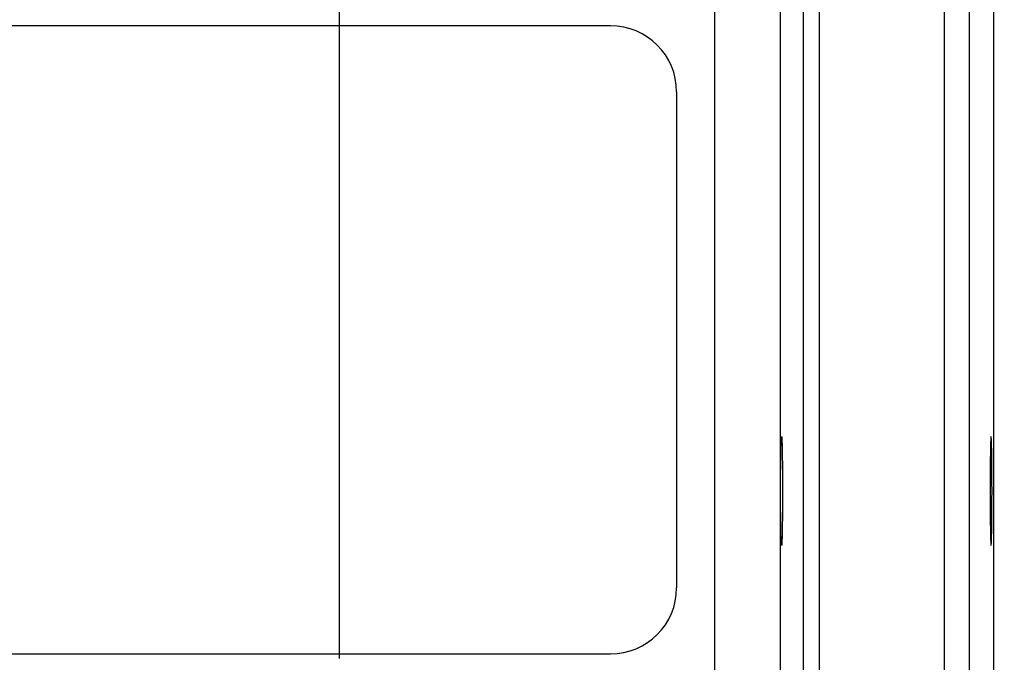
# Model space of a CAD drawing. Header units: inches. Extents: x 0 to 34, y 0 to 22.
# Tile 86 of 93: x 22.643 to 23.816, y 16.284 to 17.05. Entities that reach past the tile are written whole.
import ezdxf

# ---------------------------------------------------------------- set-up
doc = ezdxf.new("R2010")
doc.units = ezdxf.units.IN
doc.header["$LTSCALE"] = 1.87
doc.header["$MEASUREMENT"] = 0
doc.layers.get('0').update_dxf_attribs({"linetype": 'CONTINUOUS'})
doc.layers.add('DIMENSIONS', color=7, linetype='CONTINUOUS')
doc.styles.get("Standard").update_dxf_attribs({"font": 'txt', "width": 0.8})
doc.dimstyles.new('DIMSTYLE_1', dxfattribs={"dimtxt": 0.125, "dimasz": 0.18, "dimexe": 0.18, "dimexo": 0.0625, "dimgap": 0.09, "dimtad": 0, "dimtih": 1, "dimtoh": 1, "dimdec": 3, "dimzin": 4, "dimdsep": 46, "dimtxsty": 'STANDARD', "dimblk": '_FILLED', "dimblk1": '_FILLED', "dimblk2": '_FILLED', "dimcen": 0.09, "dimadec": 0, "dimazin": 0, "dimtp": 0.01, "dimtm": 0.01, "dimtfac": 1, "dimtdec": 3, "dimtofl": 0, "dimtmove": 0, "dimatfit": 3, "dimldrblk": '_FILLED', "dimfxl": 1, "dimtolj": 1, "dimtzin": 4, "dimarcsym": 0})

# ---------------------------------------------------------------- blocks, each defined once
blk = doc.blocks.new('_FILLED')
at = {"color": 0, "linetype": 'BYBLOCK'}
blk.add_solid([(0, 0), (-1, 0.1736), (-1, -0.1736)], dxfattribs=at)
blk = doc.blocks.new('*D9')
at = {"layer": 'DIMENSIONS', "color": 2, "linetype": 'CONTINUOUS'}
for p, q in [((23.0241, 16.2889), (23.0241, 18.3479)), ((23.8031, 17.5207), (23.8031, 18.3479)), ((23.0241, 18.2229), (22.6641, 18.2229)), ((23.8031, 18.2229), (24.4906, 18.2229))]:
    blk.add_line(p, q, dxfattribs=at)
at = {"layer": 'DIMENSIONS', "color": 2, "linetype": 'CONTINUOUS', "xscale": 0.18, "yscale": 0.18, "zscale": 0.18}
blk.add_blockref('_FILLED', (23.0241, 18.2229), dxfattribs=at)
at = {"layer": 'DIMENSIONS', "color": 2, "linetype": 'CONTINUOUS', "xscale": 0.18, "yscale": 0.18, "zscale": 0.18, "rotation": 180}
blk.add_blockref('_FILLED', (23.8031, 18.2229), dxfattribs=at)
at = {"layer": 'DIMENSIONS', "color": 2, "linetype": 'CONTINUOUS', "width": 0.8}
for s, p in [('[', (25.0781, 18.1604)), (']', (25.6781, 18.1604)), ('.779', (24.5531, 18.1604)), ('19.79', (25.1781, 18.1604))]:
    blk.add_text(s, height=0.125, dxfattribs=at).set_placement(p)
blk = doc.blocks.new('*D12')
at = {"layer": 'DIMENSIONS', "color": 2, "linetype": 'CONTINUOUS'}
for p, q in [((20.2741, 16.277), (20.2741, 19.0979)), ((23.0241, 16.2889), (23.0241, 19.0979)), ((20.2741, 18.9729), (20.9161, 18.9729)), ((23.0241, 18.9729), (22.3661, 18.9729))]:
    blk.add_line(p, q, dxfattribs=at)
at = {"layer": 'DIMENSIONS', "color": 2, "linetype": 'CONTINUOUS', "xscale": 0.18, "yscale": 0.18, "zscale": 0.18, "rotation": 180}
blk.add_blockref('_FILLED', (20.2741, 18.9729), dxfattribs=at)
at = {"layer": 'DIMENSIONS', "color": 2, "linetype": 'CONTINUOUS', "xscale": 0.18, "yscale": 0.18, "zscale": 0.18}
blk.add_blockref('_FILLED', (23.0241, 18.9729), dxfattribs=at)
at = {"layer": 'DIMENSIONS', "color": 2, "linetype": 'CONTINUOUS', "width": 0.8}
for s, p in [('[', (21.6036, 18.9104)), (']', (22.2036, 18.9104)), ('2.750', (20.9786, 18.9104)), ('69.85', (21.7036, 18.9104))]:
    blk.add_text(s, height=0.125, dxfattribs=at).set_placement(p)

msp = doc.modelspace()

# ---------------------------------------------------------------- linework, layer by layer
at = {"color": 7, "linetype": 'CONTINUOUS'}
for p, q in [((23.7441, 17.3726), (23.7441, 14.1041)), ((23.7741, 17.3726), (23.7741, 14.1041)), ((23.8031, 17.3581), (23.8031, 14.1186)), ((23.471, 14.177), (23.471, 17.2997)), ((23.5768, 14.2272), (23.5768, 17.2495)), ((23.5958, 14.2272), (23.5958, 17.2495)), ((23.549, 17.2217), (23.549, 14.255)), ((23.347, 17.0424), (19.9612, 17.0424)), ((23.4258, 16.3731), (23.4258, 16.9636)), ((19.9612, 16.2943), (23.347, 16.2943))]:
    msp.add_line(p, q, dxfattribs=at)
for centre, start, end in [((23.347, 16.9636), 0, 90), ((23.347, 16.3731), 270, 360)]:
    msp.add_arc(centre, 0.0787, start, end, dxfattribs=at)
for points in [[(23.5506, 16.4234), (23.5506, 16.4234), (23.5505, 16.4236), (23.5504, 16.424), (23.5504, 16.4247), (23.5503, 16.4256), (23.5502, 16.4268), (23.5502, 16.4282), (23.5501, 16.4299), (23.55, 16.4318), (23.55, 16.434), (23.5499, 16.4364), (23.5499, 16.4389), (23.5498, 16.4417), (23.5498, 16.4447), (23.5497, 16.4479), (23.5497, 16.4512), (23.5496, 16.4547), (23.5496, 16.4583), (23.5496, 16.4621), (23.5495, 16.4659), (23.5495, 16.4699), (23.5495, 16.4739), (23.5495, 16.478), (23.5495, 16.4821), (23.5495, 16.4863), (23.5495, 16.4904), (23.5495, 16.4946), (23.5495, 16.4987), (23.5495, 16.5028), (23.5495, 16.5068), (23.5495, 16.5107), (23.5496, 16.5146), (23.5496, 16.5183), (23.5496, 16.522), (23.5497, 16.5255), (23.5497, 16.5288), (23.5498, 16.532), (23.5498, 16.5349), (23.5499, 16.5377), (23.5499, 16.5403), (23.55, 16.5427), (23.55, 16.5449), (23.5501, 16.5468), (23.5502, 16.5485), (23.5502, 16.5499), (23.5503, 16.5511), (23.5504, 16.552), (23.5504, 16.5527), (23.5505, 16.553), (23.5506, 16.5533), (23.5506, 16.5533)], [(23.5506, 16.5533), (23.5507, 16.5533), (23.5507, 16.553), (23.5508, 16.5527), (23.5508, 16.552), (23.5509, 16.5511), (23.551, 16.5499), (23.551, 16.5485), (23.5511, 16.5468), (23.5512, 16.5449), (23.5512, 16.5427), (23.5513, 16.5403), (23.5513, 16.5377), (23.5514, 16.5349), (23.5514, 16.532), (23.5515, 16.5288), (23.5515, 16.5255), (23.5516, 16.522), (23.5516, 16.5183), (23.5516, 16.5146), (23.5517, 16.5107), (23.5517, 16.5068), (23.5517, 16.5028), (23.5517, 16.4987), (23.5517, 16.4946), (23.5517, 16.4904), (23.5517, 16.4863), (23.5517, 16.4821), (23.5517, 16.478), (23.5517, 16.4739), (23.5517, 16.4699), (23.5517, 16.4659), (23.5516, 16.4621), (23.5516, 16.4583), (23.5516, 16.4547), (23.5515, 16.4512), (23.5515, 16.4479), (23.5514, 16.4447), (23.5514, 16.4417), (23.5513, 16.4389), (23.5513, 16.4364), (23.5512, 16.434), (23.5512, 16.4318), (23.5511, 16.4299), (23.551, 16.4282), (23.551, 16.4268), (23.5509, 16.4256), (23.5508, 16.4247), (23.5508, 16.424), (23.5507, 16.4236), (23.5507, 16.4234), (23.5506, 16.4234)], [(23.8001, 16.5533), (23.8001, 16.5533), (23.8, 16.553), (23.8, 16.5527), (23.7999, 16.552), (23.7998, 16.5511), (23.7998, 16.5499), (23.7997, 16.5485), (23.7996, 16.5468), (23.7996, 16.5449), (23.7995, 16.5427), (23.7994, 16.5403), (23.7994, 16.5377), (23.7993, 16.5349), (23.7993, 16.532), (23.7992, 16.5288), (23.7992, 16.5255), (23.7991, 16.522), (23.7991, 16.5183), (23.7991, 16.5146), (23.7991, 16.5107), (23.799, 16.5068), (23.799, 16.5028), (23.799, 16.4987), (23.799, 16.4946), (23.799, 16.4904), (23.799, 16.4863), (23.799, 16.4821), (23.799, 16.478), (23.799, 16.4739), (23.799, 16.4699), (23.7991, 16.4659), (23.7991, 16.4621), (23.7991, 16.4583), (23.7991, 16.4547), (23.7992, 16.4512), (23.7992, 16.4479), (23.7993, 16.4447), (23.7993, 16.4417), (23.7994, 16.4389), (23.7994, 16.4364), (23.7995, 16.434), (23.7996, 16.4318), (23.7996, 16.4299), (23.7997, 16.4282), (23.7998, 16.4268), (23.7998, 16.4256), (23.7999, 16.4247), (23.8, 16.424), (23.8, 16.4236), (23.8001, 16.4234), (23.8001, 16.4234)], [(23.8001, 16.4234), (23.8002, 16.4234), (23.8002, 16.4236), (23.8003, 16.424), (23.8003, 16.4247), (23.8004, 16.4256), (23.8005, 16.4268), (23.8005, 16.4282), (23.8006, 16.4299), (23.8007, 16.4318), (23.8007, 16.434), (23.8008, 16.4364), (23.8009, 16.4389), (23.8009, 16.4417), (23.801, 16.4447), (23.801, 16.4479), (23.801, 16.4512), (23.8011, 16.4547), (23.8011, 16.4583), (23.8012, 16.4621), (23.8012, 16.4659), (23.8012, 16.4699), (23.8012, 16.4739), (23.8012, 16.478), (23.8012, 16.4821), (23.8013, 16.4863), (23.8013, 16.4904), (23.8012, 16.4946), (23.8012, 16.4987), (23.8012, 16.5028), (23.8012, 16.5068), (23.8012, 16.5107), (23.8012, 16.5146), (23.8011, 16.5183), (23.8011, 16.522), (23.801, 16.5255), (23.801, 16.5288), (23.801, 16.532), (23.8009, 16.5349), (23.8009, 16.5377), (23.8008, 16.5403), (23.8007, 16.5427), (23.8007, 16.5449), (23.8006, 16.5468), (23.8005, 16.5485), (23.8005, 16.5499), (23.8004, 16.5511), (23.8003, 16.552), (23.8003, 16.5527), (23.8002, 16.553), (23.8002, 16.5533), (23.8001, 16.5533)]]:
    msp.add_open_spline(points, degree=3, knots=[0, 0, 0, 0, 0.001167, 0.004296, 0.009443, 0.016584, 0.025711, 0.0368, 0.049784, 0.064586, 0.081202, 0.099556, 0.119532, 0.14104, 0.164068, 0.188488, 0.214145, 0.240962, 0.268896, 0.297778, 0.327431, 0.357816, 0.388832, 0.420287, 0.452004, 0.483968, 0.516032, 0.547996, 0.579713, 0.611168, 0.642184, 0.672569, 0.702222, 0.731104, 0.759038, 0.785855, 0.811512, 0.835932, 0.85896, 0.880468, 0.900444, 0.918798, 0.935414, 0.950216, 0.9632, 0.974289, 0.983416, 0.990557, 0.995704, 0.998833, 1, 1, 1, 1], dxfattribs=at)

# ---------------------------------------------------------------- dimensions: what is measured, and where the dimension line sits
at = {"layer": 'DIMENSIONS', "color": 2, "linetype": 'CONTINUOUS'}
for base, p1, p2, picture, middle in [((20.2741, 18.9729), (23.0241, 16.2889), (20.2741, 16.277), '*D12', (21.6411, 18.9729)), ((23.0241, 18.2229), (23.8031, 17.5207), (23.0241, 16.2889), '*D9', (25.1656, 18.2229))]:
    dim = msp.add_linear_dim(base=base, p1=p1, p2=p2, angle=180, dimstyle='DIMSTYLE_1', dxfattribs=at)
    dim.commit()
    dim.dimension.update_dxf_attribs({"geometry": picture, "text_midpoint": middle, "dimtype": 160})

doc.saveas('drawing.dxf')
